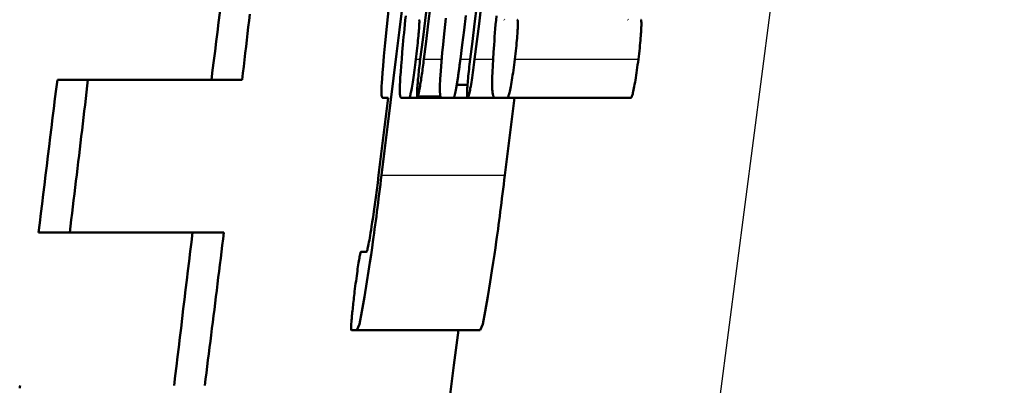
# Model space of a CAD drawing. Header units: millimetres. Extents: x 185 to 1856, y 145 to 1263.
# Tile 24 of 69: x 676.28 to 679.5, y 1133.68 to 1134.88. Entities that reach past the tile are written whole.
import ezdxf

# ---------------------------------------------------------------- set-up
doc = ezdxf.new("R2010")
doc.units = ezdxf.units.MM
doc.header["$LTSCALE"] = 5
doc.layers.add('Sichtbare Kanten(DIN)', color=7, linetype='Continuous', lineweight=50)
doc.layers.add('Sichtbare tangentiale Kanten(DIN)', color=3, linetype='Continuous', lineweight=25)

msp = doc.modelspace()

# ---------------------------------------------------------------- linework, layer by layer
at = {"layer": 'Sichtbare Kanten(DIN)'}
for p, q in [((676.4071, 1134.6818), (676.5073, 1134.6818)), ((676.5073, 1134.6818), (677.0113, 1134.6818)), ((677.713, 1134.6656), (677.7482, 1134.6656)), ((677.5842, 1134.6269), (677.6592, 1134.6269)), ((677.4888, 1134.6231), (677.4575, 1134.3696)), ((677.4888, 1134.6231), (677.4702, 1134.6231)), ((677.558, 1134.6231), (677.531, 1134.6231)), ((677.558, 1134.6231), (677.6615, 1134.6231)), ((677.7023, 1134.6231), (677.6615, 1134.6231)), ((677.7023, 1134.6231), (677.7485, 1134.6231)), ((677.7485, 1134.6231), (677.8376, 1134.6231)), ((677.8787, 1134.6231), (677.8376, 1134.6231)), ((677.9016, 1134.6231), (677.8703, 1134.3696)), ((677.8787, 1134.6231), (678.2827, 1134.6231)), ((676.4476, 1134.1818), (676.3457, 1134.1818)), ((676.4476, 1134.1818), (676.9515, 1134.1818)), ((677.3994, 1134.1182), (677.4173, 1134.1182)), ((677.3861, 1133.8628), (677.3683, 1133.8628)), ((677.3861, 1133.8628), (677.7893, 1133.8628))]:
    msp.add_line(p, q, dxfattribs=at)
at = {"layer": 'Sichtbare Kanten(DIN)', "flags": 128}
for points in [[(677.4908, 1134.9188), (677.4842, 1134.8562), (677.4788, 1134.8026), (677.4747, 1134.7589), (677.472, 1134.7273), (677.4701, 1134.704), (677.4687, 1134.6857), (677.4678, 1134.6717), (677.4672, 1134.6613), (677.467, 1134.654), (677.4668, 1134.6486), (677.4668, 1134.644), (677.4668, 1134.64), (677.4669, 1134.6364), (677.4671, 1134.6333), (677.4673, 1134.6307), (677.4676, 1134.6285), (677.4679, 1134.6268), (677.4683, 1134.6254), (677.4687, 1134.6243), (677.4692, 1134.6236), (677.4697, 1134.6232), (677.4702, 1134.6231)], [(677.467, 1134.3696), (677.4767, 1134.4489), (677.4865, 1134.5282), (677.4963, 1134.6075), (677.5061, 1134.6868), (677.516, 1134.7661), (677.5259, 1134.8454), (677.5357, 1134.9247)], [(677.6173, 1134.9393), (677.6094, 1134.8758), (677.6015, 1134.8123), (677.5936, 1134.7488)], [(677.6053, 1134.7488), (677.6126, 1134.8071), (677.6198, 1134.8653), (677.6271, 1134.9236)], [(677.7786, 1134.9236), (677.7713, 1134.8653), (677.7641, 1134.8071), (677.7568, 1134.7488)], [(677.7714, 1134.7488), (677.7787, 1134.8071), (677.7859, 1134.8653), (677.7932, 1134.9236)], [(677.0113, 1134.6818), (677.0138, 1134.7036), (677.0164, 1134.7254), (677.0189, 1134.7471), (677.0214, 1134.7687), (677.0239, 1134.7902), (677.0263, 1134.8117), (677.0288, 1134.833), (677.0313, 1134.8543), (677.0337, 1134.8755), (677.0361, 1134.8967)], [(677.5461, 1134.8913), (677.5446, 1134.8769), (677.5432, 1134.8627), (677.5418, 1134.8489), (677.5405, 1134.8354), (677.5392, 1134.8221), (677.538, 1134.8092), (677.5369, 1134.7965), (677.5358, 1134.7841), (677.5347, 1134.772)], [(677.6767, 1134.8837), (677.6745, 1134.8627), (677.6724, 1134.842), (677.6704, 1134.8215), (677.6682, 1134.7977), (677.6656, 1134.77), (677.6631, 1134.7405), (677.6608, 1134.7109), (677.6591, 1134.6842), (677.6581, 1134.6619), (677.6579, 1134.6444), (677.6584, 1134.6322), (677.6597, 1134.6253), (677.6615, 1134.6231)], [(677.7248, 1134.7488), (677.7307, 1134.7964), (677.7367, 1134.8441), (677.7426, 1134.8917)], [(677.8427, 1134.8913), (677.8414, 1134.8769), (677.8401, 1134.8628), (677.8389, 1134.8489), (677.8378, 1134.8354), (677.8368, 1134.8221), (677.8358, 1134.8092), (677.8348, 1134.7965), (677.834, 1134.7841), (677.8332, 1134.772)], [(677.5791, 1134.7488), (677.5803, 1134.758), (677.5813, 1134.7671), (677.5824, 1134.7761), (677.5834, 1134.785), (677.5844, 1134.7937), (677.5853, 1134.8022), (677.5861, 1134.8104), (677.5869, 1134.818), (677.5875, 1134.8251), (677.5881, 1134.8317), (677.5887, 1134.8379), (677.5891, 1134.8436), (677.5895, 1134.8489), (677.5899, 1134.8538), (677.5902, 1134.8584), (677.5904, 1134.8625), (677.5905, 1134.8662), (677.5906, 1134.8695), (677.5907, 1134.8723), (677.5906, 1134.8745), (677.5905, 1134.8762), (677.5903, 1134.8775), (677.59, 1134.8782), (677.5897, 1134.8784)], [(677.8692, 1134.8784), (677.8683, 1134.8788)], [(677.9027, 1134.7488), (677.9038, 1134.758), (677.9049, 1134.7671), (677.9059, 1134.7762), (677.9069, 1134.7851), (677.9078, 1134.7938), (677.9086, 1134.8024), (677.9094, 1134.8105), (677.91, 1134.8182), (677.9106, 1134.8253), (677.9111, 1134.8319), (677.9115, 1134.838), (677.9118, 1134.8437), (677.9121, 1134.849), (677.9123, 1134.8539), (677.9124, 1134.8585), (677.9125, 1134.8626), (677.9125, 1134.8663), (677.9124, 1134.8696), (677.9123, 1134.8723), (677.9121, 1134.8746), (677.9118, 1134.8763), (677.9114, 1134.8775), (677.911, 1134.8782), (677.9105, 1134.8784)], [(678.2722, 1134.8788), (678.2731, 1134.8784)], [(678.3145, 1134.8784), (678.315, 1134.8782), (678.3154, 1134.8775), (678.3157, 1134.8763), (678.316, 1134.8746), (678.3163, 1134.8723), (678.3164, 1134.8696), (678.3165, 1134.8663), (678.3165, 1134.8626), (678.3164, 1134.8585), (678.3162, 1134.8539), (678.316, 1134.849), (678.3158, 1134.8437), (678.3154, 1134.838), (678.315, 1134.8319), (678.3146, 1134.8253), (678.314, 1134.8182), (678.3133, 1134.8105), (678.3126, 1134.8024), (678.3118, 1134.7938), (678.3109, 1134.7851), (678.3099, 1134.7762), (678.3088, 1134.7671), (678.3078, 1134.758), (678.3066, 1134.7488)], [(677.5347, 1134.772), (677.5328, 1134.7493), (677.5311, 1134.7277), (677.5296, 1134.7074), (677.5284, 1134.6894), (677.5276, 1134.6755), (677.5271, 1134.6653), (677.5269, 1134.6581), (677.5268, 1134.6532), (677.5267, 1134.6491), (677.5267, 1134.6453), (677.5268, 1134.6419), (677.5269, 1134.6388), (677.527, 1134.6361), (677.5272, 1134.6336), (677.5275, 1134.6314), (677.5277, 1134.6295), (677.528, 1134.6279), (677.5284, 1134.6266), (677.5288, 1134.6254), (677.5292, 1134.6245), (677.5296, 1134.6239), (677.53, 1134.6234), (677.5305, 1134.6231), (677.531, 1134.6231)], [(677.8332, 1134.772), (677.8318, 1134.7493), (677.8306, 1134.7277), (677.8297, 1134.7074), (677.8291, 1134.6894), (677.8288, 1134.6755), (677.8287, 1134.6652), (677.8288, 1134.6581), (677.829, 1134.6532), (677.8292, 1134.6491), (677.8295, 1134.6453), (677.8298, 1134.6419), (677.8302, 1134.6388), (677.8306, 1134.6361), (677.8311, 1134.6336), (677.8316, 1134.6314), (677.8321, 1134.6295), (677.8327, 1134.6279), (677.8333, 1134.6266), (677.834, 1134.6254), (677.8346, 1134.6245), (677.8353, 1134.6239), (677.8361, 1134.6234), (677.8368, 1134.6231), (677.8376, 1134.6231)], [(677.558, 1134.6231), (677.5583, 1134.6232), (677.5587, 1134.6238), (677.5592, 1134.6247), (677.5597, 1134.6261), (677.5602, 1134.6279), (677.5608, 1134.6301), (677.5614, 1134.6328), (677.5621, 1134.6359), (677.5629, 1134.6396), (677.5637, 1134.6439), (677.5646, 1134.6487), (677.5656, 1134.6542), (677.5666, 1134.6603), (677.5677, 1134.6669), (677.5688, 1134.6739), (677.5699, 1134.6812), (677.5711, 1134.6888), (677.5722, 1134.6969), (677.5734, 1134.7052), (677.5746, 1134.7137), (677.5757, 1134.7223), (677.5769, 1134.731), (677.578, 1134.7399), (677.5791, 1134.7488)], [(677.5936, 1134.7488), (677.5927, 1134.7417), (677.5919, 1134.7346), (677.591, 1134.7275), (677.5902, 1134.7205), (677.5894, 1134.7136), (677.5887, 1134.7068), (677.588, 1134.7001), (677.5873, 1134.6936), (677.5867, 1134.6874), (677.5861, 1134.6815), (677.5856, 1134.6758), (677.5852, 1134.6704), (677.5847, 1134.6652), (677.5844, 1134.6602), (677.584, 1134.6551), (677.5837, 1134.65), (677.5834, 1134.645), (677.5832, 1134.6404), (677.5831, 1134.6362), (677.5831, 1134.6328), (677.5833, 1134.6302), (677.5835, 1134.6284), (677.5838, 1134.6273), (677.5842, 1134.6269)], [(677.5842, 1134.6269), (677.5849, 1134.6274), (677.5856, 1134.6288), (677.5865, 1134.6313), (677.5875, 1134.6349), (677.5886, 1134.6396), (677.5897, 1134.645), (677.5909, 1134.6508), (677.5919, 1134.6566), (677.5929, 1134.662), (677.5937, 1134.6669), (677.5945, 1134.6716), (677.5953, 1134.6766), (677.5961, 1134.6818), (677.597, 1134.6872), (677.5978, 1134.6928), (677.5986, 1134.6986), (677.5995, 1134.7046), (677.6004, 1134.7107), (677.6012, 1134.7169), (677.602, 1134.7231), (677.6029, 1134.7295), (677.6037, 1134.7359), (677.6045, 1134.7423), (677.6053, 1134.7488)], [(677.713, 1134.6656), (677.7135, 1134.6687), (677.714, 1134.6717), (677.7145, 1134.6748), (677.715, 1134.678), (677.7155, 1134.6812), (677.716, 1134.6845), (677.7165, 1134.6878), (677.717, 1134.6911), (677.7175, 1134.6945), (677.718, 1134.6979), (677.7185, 1134.7014), (677.719, 1134.705), (677.7195, 1134.7085), (677.72, 1134.7121), (677.7205, 1134.7157), (677.721, 1134.7193), (677.7215, 1134.7229), (677.722, 1134.7266), (677.7224, 1134.7303), (677.7229, 1134.7339), (677.7234, 1134.7376), (677.7239, 1134.7413), (677.7243, 1134.7451), (677.7248, 1134.7488)], [(677.7568, 1134.7488), (677.7558, 1134.7407), (677.7549, 1134.7326), (677.7539, 1134.7246), (677.753, 1134.7166), (677.7522, 1134.7088), (677.7514, 1134.7011), (677.7506, 1134.6936), (677.7499, 1134.6864), (677.7493, 1134.6794), (677.7487, 1134.6728), (677.7482, 1134.6663), (677.7478, 1134.6602), (677.7474, 1134.6543), (677.7471, 1134.6488), (677.7469, 1134.6439), (677.7468, 1134.6394), (677.7467, 1134.6355), (677.7467, 1134.632), (677.7468, 1134.6292), (677.747, 1134.6269), (677.7473, 1134.6252), (677.7476, 1134.624), (677.748, 1134.6233), (677.7485, 1134.6231)], [(677.7485, 1134.6231), (677.7489, 1134.6232), (677.7494, 1134.6238), (677.75, 1134.6247), (677.7506, 1134.626), (677.7512, 1134.6278), (677.7519, 1134.63), (677.7526, 1134.6326), (677.7534, 1134.6358), (677.7543, 1134.6394), (677.7552, 1134.6437), (677.7562, 1134.6485), (677.7572, 1134.6539), (677.7584, 1134.66), (677.7595, 1134.6666), (677.7607, 1134.6736), (677.7619, 1134.6809), (677.7631, 1134.6886), (677.7644, 1134.6967), (677.7656, 1134.705), (677.7668, 1134.7135), (677.768, 1134.7222), (677.7691, 1134.731), (677.7703, 1134.7398), (677.7714, 1134.7488)], [(677.8787, 1134.6231), (677.8792, 1134.6232), (677.8798, 1134.6238), (677.8804, 1134.6247), (677.881, 1134.626), (677.8817, 1134.6278), (677.8825, 1134.6299), (677.8833, 1134.6326), (677.8841, 1134.6357), (677.885, 1134.6393), (677.886, 1134.6436), (677.887, 1134.6484), (677.8881, 1134.6538), (677.8893, 1134.6599), (677.8905, 1134.6665), (677.8918, 1134.6735), (677.893, 1134.6808), (677.8943, 1134.6885), (677.8955, 1134.6966), (677.8968, 1134.7049), (677.898, 1134.7135), (677.8992, 1134.7221), (677.9004, 1134.7309), (677.9015, 1134.7398), (677.9027, 1134.7488)], [(678.3066, 1134.7488), (678.3055, 1134.7398), (678.3043, 1134.7309), (678.3032, 1134.7221), (678.302, 1134.7135), (678.3007, 1134.7049), (678.2995, 1134.6966), (678.2982, 1134.6885), (678.297, 1134.6808), (678.2957, 1134.6735), (678.2945, 1134.6665), (678.2933, 1134.6599), (678.2921, 1134.6538), (678.291, 1134.6483), (678.2899, 1134.6435), (678.289, 1134.6393), (678.2881, 1134.6357), (678.2872, 1134.6326), (678.2864, 1134.6299), (678.2857, 1134.6278), (678.285, 1134.626), (678.2843, 1134.6247), (678.2837, 1134.6238), (678.2832, 1134.6232), (678.2827, 1134.6231)], [(676.4476, 1134.1818), (676.4502, 1134.2029), (676.4528, 1134.2239), (676.4553, 1134.245), (676.4579, 1134.266), (676.4604, 1134.287), (676.4629, 1134.308), (676.4655, 1134.329), (676.468, 1134.35), (676.4705, 1134.371), (676.473, 1134.3919), (676.4755, 1134.4129), (676.478, 1134.4338), (676.4805, 1134.4547), (676.483, 1134.4755), (676.4855, 1134.4963), (676.4879, 1134.5171), (676.4904, 1134.5378), (676.4928, 1134.5585), (676.4953, 1134.5792), (676.4977, 1134.5998), (676.5001, 1134.6204), (676.5025, 1134.6409), (676.5049, 1134.6614), (676.5073, 1134.6818)], [(677.7023, 1134.6231), (677.7025, 1134.6231), (677.7028, 1134.6233), (677.7031, 1134.6236), (677.7034, 1134.6241), (677.7037, 1134.6247), (677.7041, 1134.6254), (677.7045, 1134.6263), (677.7048, 1134.6274), (677.7052, 1134.6286), (677.7057, 1134.63), (677.7061, 1134.6315), (677.7065, 1134.6333), (677.707, 1134.6351), (677.7075, 1134.6372), (677.708, 1134.6394), (677.7085, 1134.6417), (677.709, 1134.6442), (677.7095, 1134.6469), (677.7101, 1134.6497), (677.7107, 1134.6526), (677.7112, 1134.6557), (677.7118, 1134.6588), (677.7124, 1134.6622), (677.713, 1134.6656)], [(677.3861, 1133.8628), (677.3946, 1133.8821), (677.4031, 1133.9231), (677.4115, 1133.9719), (677.4193, 1134.0201), (677.4247, 1134.0555), (677.429, 1134.0839), (677.4328, 1134.1094), (677.436, 1134.1319), (677.4388, 1134.1511), (677.4409, 1134.1669), (677.4427, 1134.18), (677.4445, 1134.1932), (677.4463, 1134.2068), (677.4481, 1134.2206), (677.45, 1134.2347), (677.4518, 1134.2491), (677.4537, 1134.2637), (677.4556, 1134.2785), (677.4575, 1134.2934), (677.4594, 1134.3085), (677.4613, 1134.3237), (677.4632, 1134.339), (677.4651, 1134.3543), (677.467, 1134.3696)], [(677.4575, 1134.3696), (677.4544, 1134.3449), (677.4513, 1134.3205), (677.4481, 1134.2966), (677.445, 1134.2732), (677.4419, 1134.2512), (677.4391, 1134.2319), (677.4367, 1134.2154), (677.4345, 1134.2016), (677.4328, 1134.1904), (677.4313, 1134.181), (677.4298, 1134.1723), (677.4284, 1134.1642), (677.4271, 1134.1568), (677.4259, 1134.1499), (677.4247, 1134.1437), (677.4235, 1134.1381), (677.4225, 1134.1332), (677.4215, 1134.1291), (677.4206, 1134.1256), (677.4198, 1134.1229), (677.419, 1134.1208), (677.4184, 1134.1193), (677.4178, 1134.1184), (677.4173, 1134.1182)], [(677.8703, 1134.3696), (677.8684, 1134.3543), (677.8665, 1134.339), (677.8646, 1134.3237), (677.8627, 1134.3086), (677.8608, 1134.2935), (677.8589, 1134.2786), (677.857, 1134.2638), (677.8551, 1134.2492), (677.8533, 1134.2349), (677.8514, 1134.2208), (677.8496, 1134.207), (677.8478, 1134.1934), (677.846, 1134.1802), (677.8442, 1134.1671), (677.8421, 1134.1514), (677.8394, 1134.1322), (677.8361, 1134.1098), (677.8324, 1134.0843), (677.8281, 1134.056), (677.8226, 1134.0206), (677.8148, 1133.9722), (677.8063, 1133.9232), (677.7978, 1133.882), (677.7893, 1133.8628)], [(676.8891, 1133.6818), (676.8917, 1133.7022), (676.8943, 1133.7227), (676.8969, 1133.7432), (676.8995, 1133.7638), (676.9021, 1133.7844), (676.9047, 1133.8051), (676.9073, 1133.8258), (676.9099, 1133.8465), (676.9126, 1133.8673), (676.9152, 1133.8881), (676.9178, 1133.9089), (676.9204, 1133.9298), (676.923, 1133.9507), (676.9256, 1133.9716), (676.9282, 1133.9926), (676.9308, 1134.0136), (676.9334, 1134.0346), (676.936, 1134.0556), (676.9386, 1134.0766), (676.9412, 1134.0976), (676.9438, 1134.1187), (676.9464, 1134.1397), (676.949, 1134.1608), (676.9515, 1134.1818)], [(677.3994, 1134.1182), (677.3991, 1134.1179), (677.3987, 1134.1173), (677.3983, 1134.1161), (677.3978, 1134.1144), (677.3973, 1134.1122), (677.3967, 1134.1095), (677.396, 1134.1063), (677.3953, 1134.1026), (677.3946, 1134.0984), (677.3938, 1134.0936), (677.3929, 1134.0884), (677.392, 1134.0826), (677.391, 1134.0763), (677.39, 1134.0696), (677.3889, 1134.0627), (677.3879, 1134.0554), (677.3868, 1134.0478), (677.3857, 1134.0398), (677.3846, 1134.0316), (677.3835, 1134.0232), (677.3824, 1134.0147), (677.3813, 1134.0061), (677.3802, 1133.9974), (677.3791, 1133.9885)], [(677.3791, 1133.9885), (677.3784, 1133.982), (677.3776, 1133.9755), (677.3768, 1133.9691), (677.3761, 1133.9627), (677.3753, 1133.9563), (677.3746, 1133.95), (677.3739, 1133.9438), (677.3733, 1133.9377), (677.3726, 1133.9318), (677.372, 1133.926), (677.3714, 1133.9204), (677.3709, 1133.9151), (677.3704, 1133.9099), (677.37, 1133.905), (677.3696, 1133.9003), (677.3691, 1133.8953), (677.3687, 1133.8896), (677.3682, 1133.8836), (677.3679, 1133.8777), (677.3676, 1133.8723), (677.3675, 1133.868), (677.3676, 1133.8651), (677.3679, 1133.8634), (677.3683, 1133.8628)], [(677.6891, 1133.6347), (677.7036, 1133.748), (677.7182, 1133.8628)]]:
    msp.add_lwpolyline(points, dxfattribs=at)
at = {"layer": 'Sichtbare Kanten(DIN)'}
for radius, start, end in [(320.8, 172.853175, 172.943167), (321.3, 172.954205, 173.044037), (320.8, 173.033142, 173.123099), (321.3, 173.133852, 173.13552)]:
    msp.add_arc((995.2808, 1095.2703), radius, start, end, dxfattribs=at)
at = {"layer": 'Sichtbare tangentiale Kanten(DIN)'}
for p, q in [((677.5791, 1134.7488), (677.5936, 1134.7488)), ((677.6053, 1134.7488), (677.6638, 1134.7488)), ((677.7248, 1134.7488), (677.7568, 1134.7488)), ((677.7714, 1134.7488), (677.8318, 1134.7488)), ((677.9027, 1134.7488), (678.3066, 1134.7488)), ((677.467, 1134.3696), (677.8703, 1134.3696))]:
    msp.add_line(p, q, dxfattribs=at)
at = {"layer": 'Sichtbare tangentiale Kanten(DIN)', "flags": 128}
msp.add_lwpolyline([(683.7243, 1163.1836), (683.1864, 1160.7041), (682.667, 1158.2214), (682.1661, 1155.7356), (681.6839, 1153.2471), (681.2207, 1150.7561), (680.7766, 1148.2627), (680.3517, 1145.7659), (679.9459, 1143.2651), (679.5595, 1140.7606), (679.1927, 1138.2525), (678.8456, 1135.7412), (678.5186, 1133.2266), (678.2116, 1130.7091), (677.925, 1128.1889), (677.6589, 1125.666), (677.4134, 1123.1408)], dxfattribs=at)

doc.saveas('drawing.dxf')
